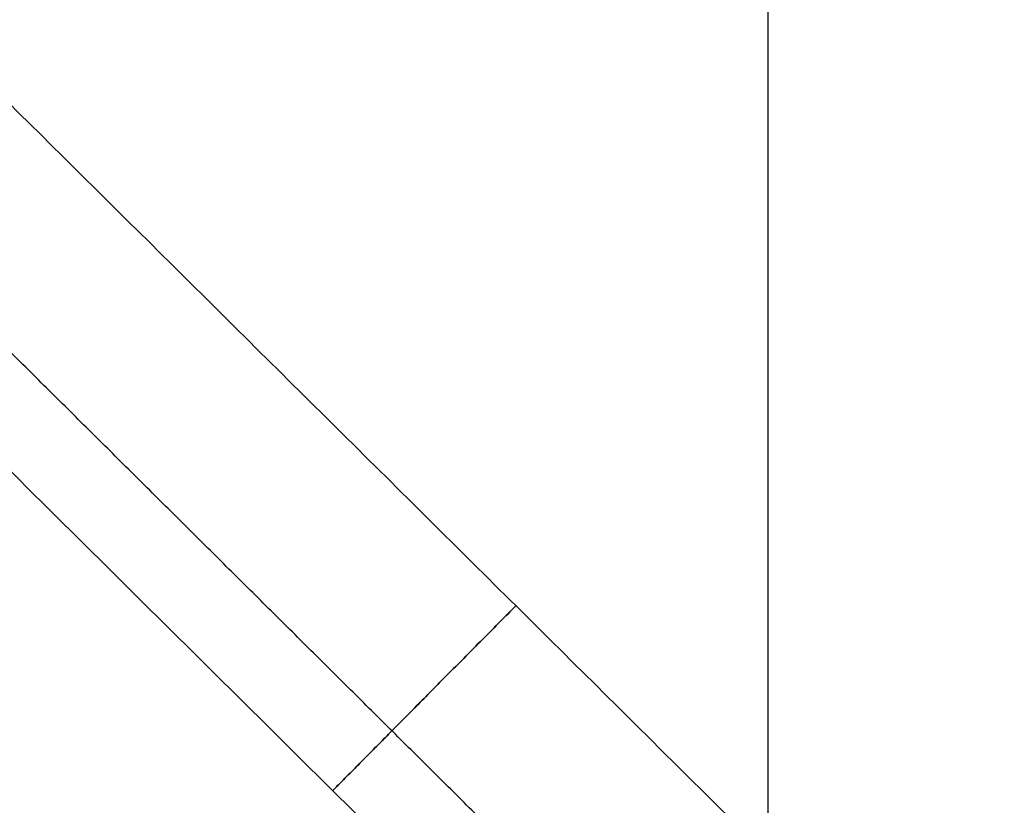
# Model space of a CAD drawing. Header units: millimetres. Extents: x -66 to 114, y 79 to 395.
# Tile 75 of 211: x 35.98 to 39.75, y 128.87 to 131.87. Entities that reach past the tile are written whole.
import ezdxf

# ---------------------------------------------------------------- set-up
doc = ezdxf.new("R2010")
doc.units = ezdxf.units.MM
doc.layers.add('Layer 01', color=7, linetype='Continuous', true_color=0x000000)

# ---------------------------------------------------------------- blocks, each defined once
blk = doc.blocks.new('Block 01')
at = {"layer": 'Layer 01'}
blk.add_open_spline([(38.8417, 164.9733, 63.4351), (38.8417, 140.9733, 63.4351), (38.8417, 116.9733, 63.4351)], degree=2, dxfattribs=at)
for points, knots in [([(40.0537, 127.4733, -4.05), (39.4984, 128.0244, -4.05), (38.943, 128.5754, -4.05), (38.3874, 129.1263, -4.05), (37.5009, 130.0054, -4.05), (36.6142, 130.8842, -4.05), (35.7271, 131.7628, -4.05)], [0, 0, 0, 0, 2.34707, 2.34707, 2.34707, 6.092536, 6.092536, 6.092536, 6.092536]), ([(35.7271, 131.7628, 3.95), (36.6142, 130.8842, 3.95), (37.5009, 130.0054, 3.95), (38.3874, 129.1263, 3.95), (38.943, 128.5754, 3.95), (39.4984, 128.0244, 3.95), (40.0537, 127.4733, 3.95)], [0, 0, 0, 0, 3.745465, 3.745465, 3.745465, 6.092536, 6.092536, 6.092536, 6.092536]), ([(35.91, 130.1804, -4.9544), (36.5022, 129.5935, -4.956), (37.0943, 129.0064, -4.9574), (37.6862, 128.4192, -4.9588), (38.2416, 127.8683, -4.9601), (38.7969, 127.3173, -4.9613), (39.352, 126.7662, -4.9625)], [0, 0, 0, 0, 2.501431, 2.501431, 2.501431, 4.848168, 4.848168, 4.848168, 4.848168]), ([(39.352, 126.7662, 4.8625), (38.7969, 127.3173, 4.8613), (38.2416, 127.8683, 4.8601), (37.6862, 128.4192, 4.8588), (37.0943, 129.0064, 4.8574), (36.5022, 129.5935, 4.856), (35.91, 130.1804, 4.8544)], [0, 0, 0, 0, 2.346736, 2.346736, 2.346736, 4.848168, 4.848168, 4.848168, 4.848168])]:
    blk.add_open_spline(points, degree=3, knots=knots, dxfattribs=at)
for points, weights, degree in [([(39.5779, 126.9939, -4.3126), (38.2858, 128.2776, -4.3117), (36.9926, 129.5614, -4.3106), (35.698, 130.8457, -4.3095)], [0.868694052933, 0.869165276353, 0.869679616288, 0.870252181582], 3), ([(39.5779, 126.9939, 4.2126), (38.2858, 128.2776, 4.2117), (36.9926, 129.5614, 4.2106), (35.698, 130.8457, 4.2095)], [0.868694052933, 0.869165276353, 0.869679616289, 0.870252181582], 3), ([(37.8779, 129.6314, -4.05), (37.2362, 128.9841, -4.05), (37.1769, 128.9243, -4.9576)], [0.999999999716, 0.739059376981, 0.999999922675], 2), ([(37.1769, 128.9243, 4.8576), (37.2362, 128.9841, 3.95), (37.8779, 129.6314, 3.95)], [0.999999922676, 0.739059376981, 0.999999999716], 2)]:
    blk.add_rational_spline(points, weights, degree=degree, dxfattribs=at)

msp = doc.modelspace()

# ---------------------------------------------------------------- block references
at = {"layer": 'Layer 01'}
msp.add_blockref('Block 01', (0, 0), dxfattribs=at)

doc.saveas('drawing.dxf')
